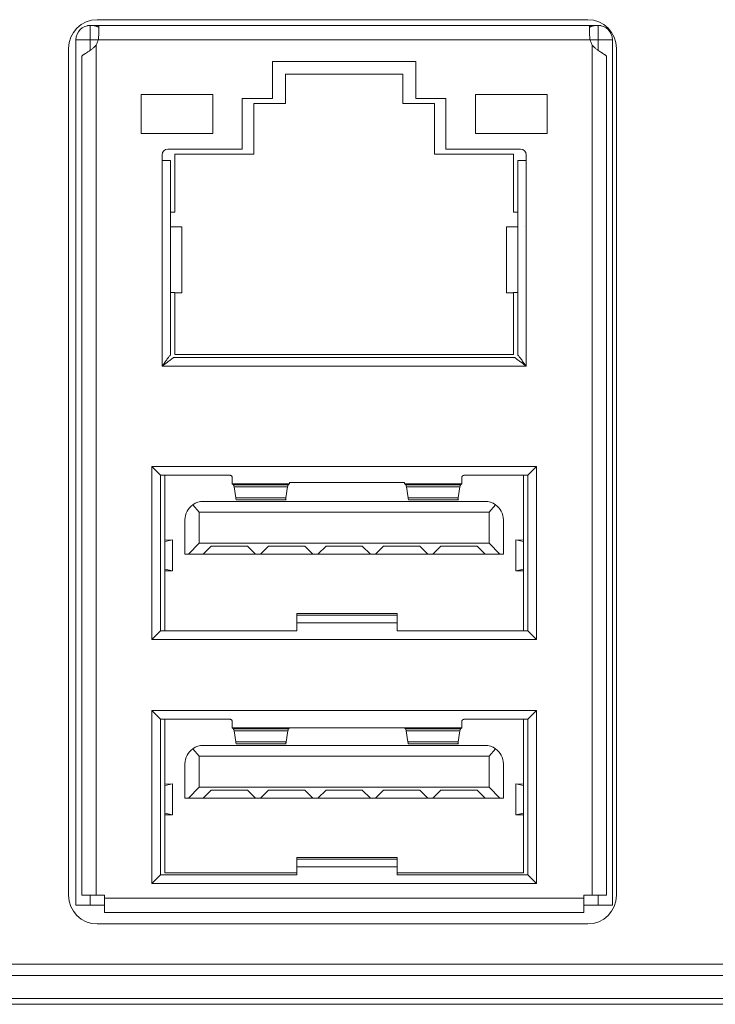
# Model space of a CAD drawing. Header units: millimetres. Extents: x 10908 to 11424, y -3584 to -2973.
# Tile 25 of 50: x 11171 to 11196, y -3507 to -3472. Entities that reach past the tile are written whole.
import ezdxf

# ---------------------------------------------------------------- set-up
doc = ezdxf.new("R2010")
doc.units = ezdxf.units.MM
doc.layers.add('1', color=7, linetype='Continuous', true_color=0xffffff)

msp = doc.modelspace()

# ---------------------------------------------------------------- linework, layer by layer
at = {"layer": '1', "color": 7, "linetype": 'Continuous', "lineweight": 18}
for p, q in [((11174.106, -3472.334), (11191.206, -3472.334)), ((11173.764, -3472.534), (11173.864, -3472.534)), ((11173.764, -3472.544), (11173.764, -3472.534)), ((11173.916, -3472.534), (11173.864, -3472.534)), ((11173.864, -3472.534), (11173.864, -3473.034)), ((11173.916, -3472.534), (11174.164, -3472.534)), ((11174.164, -3472.534), (11191.264, -3472.534)), ((11174.164, -3472.534), (11174.164, -3472.749)), ((11191.264, -3472.534), (11191.512, -3472.534)), ((11191.264, -3472.749), (11191.264, -3472.534)), ((11191.564, -3472.534), (11191.512, -3472.534)), ((11191.564, -3472.534), (11191.664, -3472.534)), ((11191.564, -3472.534), (11191.564, -3473.034)), ((11191.664, -3472.534), (11191.664, -3472.544)), ((11173.364, -3473.034), (11173.364, -3503.184)), ((11173.864, -3473.034), (11173.364, -3473.034)), ((11173.864, -3473.034), (11174.139, -3473.034)), ((11173.864, -3473.034), (11173.864, -3473.397)), ((11174.139, -3473.034), (11191.29, -3473.034)), ((11191.29, -3473.034), (11191.564, -3473.034)), ((11192.064, -3473.034), (11191.564, -3473.034)), ((11192.064, -3473.034), (11192.064, -3503.184)), ((11173.106, -3502.834), (11173.106, -3473.334)), ((11174.064, -3502.834), (11174.064, -3473.221)), ((11191.364, -3502.834), (11191.364, -3473.221)), ((11192.206, -3473.334), (11192.206, -3502.834)), ((11173.57, -3502.834), (11173.57, -3473.6)), ((11180.214, -3475.074), (11180.214, -3473.786)), ((11180.214, -3473.786), (11185.214, -3473.786)), ((11185.214, -3473.786), (11185.214, -3475.074)), ((11191.859, -3473.6), (11191.859, -3502.834)), ((11180.669, -3475.254), (11180.669, -3474.234)), ((11180.669, -3474.234), (11184.759, -3474.234)), ((11184.759, -3474.234), (11184.759, -3475.254)), ((11175.634, -3474.944), (11178.134, -3474.944)), ((11175.634, -3474.944), (11175.634, -3476.294)), ((11178.134, -3474.944), (11178.134, -3476.294)), ((11179.164, -3476.844), (11179.164, -3475.074)), ((11179.164, -3475.074), (11180.214, -3475.074)), ((11179.564, -3477.024), (11179.564, -3475.254)), ((11179.564, -3475.254), (11180.669, -3475.254)), ((11184.759, -3475.254), (11185.864, -3475.254)), ((11185.214, -3475.074), (11186.264, -3475.074)), ((11185.864, -3475.254), (11185.864, -3477.024)), ((11186.264, -3475.074), (11186.264, -3476.844)), ((11187.294, -3474.944), (11187.294, -3476.294)), ((11187.294, -3474.944), (11189.794, -3474.944)), ((11189.794, -3474.944), (11189.794, -3476.294)), ((11175.634, -3476.294), (11178.134, -3476.294)), ((11187.294, -3476.294), (11189.794, -3476.294)), ((11176.564, -3476.844), (11179.164, -3476.844)), ((11186.264, -3476.844), (11188.864, -3476.844)), ((11176.364, -3477.244), (11176.364, -3477.044)), ((11176.664, -3477.244), (11176.364, -3477.244)), ((11176.364, -3484.404), (11176.364, -3477.244)), ((11176.664, -3479.554), (11176.664, -3477.244)), ((11176.814, -3479.034), (11176.814, -3477.024)), ((11176.814, -3477.024), (11179.564, -3477.024)), ((11185.864, -3477.024), (11188.614, -3477.024)), ((11188.614, -3477.024), (11188.614, -3479.034)), ((11189.064, -3477.244), (11188.764, -3477.244)), ((11188.764, -3477.244), (11188.764, -3479.554)), ((11189.064, -3477.044), (11189.064, -3477.244)), ((11189.064, -3477.244), (11189.064, -3484.404)), ((11176.664, -3479.034), (11176.814, -3479.034)), ((11188.614, -3479.034), (11188.764, -3479.034)), ((11176.661, -3481.854), (11176.661, -3479.554)), ((11177.055, -3479.554), (11176.667, -3479.554)), ((11177.055, -3481.854), (11177.055, -3479.554)), ((11188.373, -3481.854), (11188.373, -3479.554)), ((11188.373, -3479.554), (11188.761, -3479.554)), ((11188.767, -3479.554), (11188.767, -3481.854)), ((11176.664, -3484.004), (11176.664, -3481.854)), ((11176.671, -3481.834), (11176.814, -3481.834)), ((11176.671, -3481.834), (11176.671, -3481.854)), ((11176.814, -3483.994), (11176.814, -3481.834)), ((11176.814, -3481.854), (11177.055, -3481.854)), ((11188.614, -3481.854), (11188.373, -3481.854)), ((11188.757, -3481.834), (11188.614, -3481.834)), ((11188.614, -3481.834), (11188.614, -3483.994)), ((11188.757, -3481.854), (11188.757, -3481.834)), ((11188.764, -3481.854), (11188.764, -3484.004)), ((11188.664, -3484.104), (11176.764, -3484.104)), ((11188.614, -3483.994), (11176.814, -3483.994)), ((11189.064, -3484.404), (11176.364, -3484.404)), ((11176.014, -3487.904), (11176.314, -3488.204)), ((11176.014, -3493.924), (11176.014, -3487.904)), ((11176.014, -3487.904), (11189.414, -3487.904)), ((11189.414, -3487.904), (11189.114, -3488.204)), ((11189.414, -3487.904), (11189.414, -3493.924)), ((11176.314, -3493.624), (11176.314, -3488.204)), ((11176.314, -3488.204), (11178.718, -3488.204)), ((11176.464, -3493.624), (11176.464, -3488.204)), ((11178.814, -3488.283), (11178.814, -3488.503)), ((11186.814, -3488.503), (11186.814, -3488.283)), ((11186.91, -3488.204), (11189.114, -3488.204)), ((11188.964, -3488.204), (11188.964, -3493.624)), ((11189.114, -3488.204), (11189.114, -3493.624)), ((11178.857, -3488.539), (11178.814, -3488.503)), ((11178.814, -3488.503), (11180.801, -3488.503)), ((11180.761, -3488.539), (11178.857, -3488.539)), ((11178.937, -3488.992), (11178.877, -3488.609)), ((11180.742, -3488.609), (11178.877, -3488.609)), ((11180.742, -3488.609), (11180.685, -3488.992)), ((11180.801, -3488.503), (11180.761, -3488.539)), ((11180.814, -3488.451), (11184.814, -3488.451)), ((11184.867, -3488.539), (11184.827, -3488.503)), ((11184.827, -3488.503), (11186.814, -3488.503)), ((11186.772, -3488.539), (11184.867, -3488.539)), ((11184.944, -3488.992), (11184.886, -3488.609)), ((11186.752, -3488.609), (11184.886, -3488.609)), ((11186.752, -3488.609), (11186.691, -3488.992)), ((11186.814, -3488.503), (11186.772, -3488.539)), ((11180.685, -3488.992), (11178.937, -3488.992)), ((11186.691, -3488.992), (11184.944, -3488.992)), ((11177.436, -3489.231), (11177.664, -3489.489)), ((11177.804, -3489.114), (11187.624, -3489.114)), ((11178.96, -3489.064), (11180.689, -3489.064)), ((11184.966, -3489.064), (11186.696, -3489.064)), ((11187.764, -3489.489), (11187.992, -3489.231)), ((11177.664, -3489.489), (11177.664, -3490.574)), ((11177.664, -3489.489), (11187.764, -3489.489)), ((11187.764, -3489.489), (11187.764, -3490.574)), ((11177.164, -3490.954), (11177.164, -3489.754)), ((11188.264, -3489.754), (11188.264, -3490.954)), ((11176.726, -3490.452), (11176.464, -3490.46)), ((11176.726, -3490.452), (11176.467, -3490.512)), ((11176.726, -3491.535), (11176.726, -3490.452)), ((11177.284, -3490.954), (11177.664, -3490.574)), ((11177.664, -3490.574), (11187.764, -3490.574)), ((11178.082, -3490.674), (11177.802, -3490.954)), ((11179.347, -3490.674), (11178.082, -3490.674)), ((11179.347, -3490.674), (11179.627, -3490.954)), ((11180.082, -3490.674), (11179.802, -3490.954)), ((11181.347, -3490.674), (11180.082, -3490.674)), ((11181.347, -3490.674), (11181.627, -3490.954)), ((11181.802, -3490.954), (11182.082, -3490.674)), ((11183.347, -3490.674), (11182.082, -3490.674)), ((11183.347, -3490.674), (11183.627, -3490.954)), ((11184.082, -3490.674), (11183.802, -3490.954)), ((11185.347, -3490.674), (11184.082, -3490.674)), ((11185.347, -3490.674), (11185.627, -3490.954)), ((11186.082, -3490.674), (11185.802, -3490.954)), ((11187.347, -3490.674), (11186.082, -3490.674)), ((11187.347, -3490.674), (11187.627, -3490.954)), ((11187.764, -3490.574), (11188.144, -3490.954)), ((11188.964, -3490.46), (11188.703, -3490.452)), ((11188.703, -3491.535), (11188.703, -3490.452)), ((11188.703, -3490.452), (11188.961, -3490.512)), ((11177.164, -3490.954), (11177.284, -3490.954)), ((11177.802, -3490.954), (11177.284, -3490.954)), ((11177.802, -3490.954), (11179.627, -3490.954)), ((11179.802, -3490.954), (11179.627, -3490.954)), ((11179.802, -3490.954), (11181.627, -3490.954)), ((11181.802, -3490.954), (11181.627, -3490.954)), ((11181.802, -3490.954), (11183.627, -3490.954)), ((11183.802, -3490.954), (11183.627, -3490.954)), ((11183.802, -3490.954), (11185.627, -3490.954)), ((11185.802, -3490.954), (11185.627, -3490.954)), ((11185.802, -3490.954), (11187.627, -3490.954)), ((11188.144, -3490.954), (11187.627, -3490.954)), ((11188.144, -3490.954), (11188.264, -3490.954)), ((11176.726, -3491.535), (11176.464, -3491.528)), ((11176.467, -3491.476), (11176.726, -3491.535)), ((11188.961, -3491.476), (11188.703, -3491.535)), ((11188.964, -3491.528), (11188.703, -3491.535)), ((11181.064, -3493.014), (11181.064, -3493.075)), ((11184.564, -3493.014), (11181.064, -3493.014)), ((11181.064, -3493.075), (11181.064, -3493.342)), ((11184.564, -3493.075), (11181.064, -3493.075)), ((11184.564, -3493.075), (11184.564, -3493.014)), ((11184.564, -3493.342), (11184.564, -3493.075)), ((11184.564, -3493.342), (11181.064, -3493.342)), ((11181.064, -3493.342), (11181.064, -3493.624)), ((11184.564, -3493.624), (11184.564, -3493.342)), ((11176.314, -3493.624), (11176.014, -3493.924)), ((11181.064, -3493.624), (11176.314, -3493.624)), ((11189.114, -3493.624), (11184.564, -3493.624)), ((11189.414, -3493.924), (11189.114, -3493.624)), ((11189.414, -3493.924), (11176.014, -3493.924)), ((11176.014, -3496.404), (11176.314, -3496.704)), ((11176.014, -3502.424), (11176.014, -3496.404)), ((11176.014, -3496.404), (11189.414, -3496.404)), ((11189.414, -3496.404), (11189.114, -3496.704)), ((11189.414, -3496.404), (11189.414, -3502.424)), ((11176.314, -3496.704), (11178.718, -3496.704)), ((11176.314, -3502.124), (11176.314, -3496.704)), ((11176.464, -3502.054), (11176.464, -3496.704)), ((11178.814, -3496.783), (11178.814, -3497.003)), ((11186.814, -3497.003), (11186.814, -3496.783)), ((11186.91, -3496.704), (11189.114, -3496.704)), ((11188.964, -3496.704), (11188.964, -3502.054)), ((11189.114, -3496.704), (11189.114, -3502.124)), ((11178.857, -3497.039), (11178.814, -3497.003)), ((11178.814, -3497.003), (11180.814, -3497.003)), ((11180.772, -3497.039), (11178.857, -3497.039)), ((11178.937, -3497.492), (11178.877, -3497.109)), ((11180.752, -3497.109), (11178.877, -3497.109)), ((11180.752, -3497.109), (11180.691, -3497.492)), ((11180.814, -3497.003), (11180.772, -3497.039)), ((11180.814, -3497.003), (11184.814, -3497.003)), ((11184.857, -3497.039), (11184.814, -3497.003)), ((11184.814, -3497.003), (11186.814, -3497.003)), ((11186.772, -3497.039), (11184.857, -3497.039)), ((11184.937, -3497.492), (11184.877, -3497.109)), ((11186.752, -3497.109), (11184.877, -3497.109)), ((11186.752, -3497.109), (11186.691, -3497.492)), ((11186.814, -3497.003), (11186.772, -3497.039)), ((11180.691, -3497.492), (11178.937, -3497.492)), ((11178.96, -3497.564), (11180.696, -3497.564)), ((11186.691, -3497.492), (11184.937, -3497.492)), ((11184.96, -3497.564), (11186.696, -3497.564)), ((11177.436, -3497.731), (11177.664, -3497.989)), ((11177.804, -3497.614), (11187.624, -3497.614)), ((11187.764, -3497.989), (11187.992, -3497.731)), ((11177.164, -3499.454), (11177.164, -3498.254)), ((11177.664, -3497.989), (11187.764, -3497.989)), ((11177.664, -3497.989), (11177.664, -3499.074)), ((11187.764, -3497.989), (11187.764, -3499.074)), ((11188.264, -3498.254), (11188.264, -3499.454)), ((11176.726, -3498.952), (11176.464, -3498.96)), ((11176.726, -3498.952), (11176.467, -3499.012)), ((11176.726, -3500.035), (11176.726, -3498.952)), ((11177.284, -3499.454), (11177.664, -3499.074)), ((11177.664, -3499.074), (11187.764, -3499.074)), ((11178.082, -3499.174), (11177.802, -3499.454)), ((11179.347, -3499.174), (11178.082, -3499.174)), ((11179.347, -3499.174), (11179.627, -3499.454)), ((11180.082, -3499.174), (11179.802, -3499.454)), ((11181.347, -3499.174), (11180.082, -3499.174)), ((11181.347, -3499.174), (11181.627, -3499.454)), ((11182.082, -3499.174), (11181.802, -3499.454)), ((11183.347, -3499.174), (11182.082, -3499.174)), ((11183.347, -3499.174), (11183.627, -3499.454)), ((11184.082, -3499.174), (11183.802, -3499.454)), ((11185.347, -3499.174), (11184.082, -3499.174)), ((11185.347, -3499.174), (11185.627, -3499.454)), ((11186.082, -3499.174), (11185.802, -3499.454)), ((11187.347, -3499.174), (11186.082, -3499.174)), ((11187.347, -3499.174), (11187.627, -3499.454)), ((11187.764, -3499.074), (11188.144, -3499.454)), ((11188.703, -3500.035), (11188.703, -3498.952)), ((11188.964, -3498.96), (11188.703, -3498.952)), ((11188.703, -3498.952), (11188.961, -3499.012)), ((11177.164, -3499.454), (11177.284, -3499.454)), ((11177.802, -3499.454), (11177.284, -3499.454)), ((11177.802, -3499.454), (11179.627, -3499.454)), ((11179.802, -3499.454), (11179.627, -3499.454)), ((11179.802, -3499.454), (11181.627, -3499.454)), ((11181.802, -3499.454), (11181.627, -3499.454)), ((11181.802, -3499.454), (11183.627, -3499.454)), ((11183.802, -3499.454), (11183.627, -3499.454)), ((11183.802, -3499.454), (11185.627, -3499.454)), ((11185.802, -3499.454), (11185.627, -3499.454)), ((11185.802, -3499.454), (11187.627, -3499.454)), ((11188.144, -3499.454), (11187.627, -3499.454)), ((11188.144, -3499.454), (11188.264, -3499.454)), ((11176.726, -3500.035), (11176.464, -3500.028)), ((11176.467, -3499.976), (11176.726, -3500.035)), ((11188.961, -3499.976), (11188.703, -3500.035)), ((11188.964, -3500.028), (11188.703, -3500.035)), ((11181.064, -3501.514), (11181.064, -3501.575)), ((11184.564, -3501.514), (11181.064, -3501.514)), ((11181.064, -3501.575), (11181.064, -3501.842)), ((11184.564, -3501.575), (11181.064, -3501.575)), ((11184.564, -3501.575), (11184.564, -3501.514)), ((11184.564, -3501.842), (11184.564, -3501.575)), ((11184.564, -3501.842), (11181.064, -3501.842)), ((11181.064, -3501.842), (11181.064, -3502.124)), ((11184.564, -3502.124), (11184.564, -3501.842)), ((11176.314, -3502.124), (11176.014, -3502.424)), ((11181.064, -3502.124), (11176.314, -3502.124)), ((11181.064, -3502.054), (11176.464, -3502.054)), ((11188.964, -3502.054), (11184.564, -3502.054)), ((11189.114, -3502.124), (11184.564, -3502.124)), ((11189.414, -3502.424), (11189.114, -3502.124)), ((11189.414, -3502.424), (11176.014, -3502.424)), ((11173.57, -3502.834), (11174.064, -3502.834)), ((11173.864, -3502.834), (11173.864, -3503.184)), ((11174.064, -3502.834), (11174.364, -3502.834)), ((11174.364, -3502.834), (11174.364, -3502.934)), ((11174.364, -3502.934), (11174.364, -3503.434)), ((11174.364, -3502.934), (11191.064, -3502.934)), ((11191.064, -3502.834), (11191.064, -3502.934)), ((11191.064, -3502.834), (11191.364, -3502.834)), ((11191.064, -3503.434), (11191.064, -3502.934)), ((11191.364, -3502.834), (11191.859, -3502.834)), ((11191.564, -3503.184), (11191.564, -3502.834)), ((11173.364, -3503.184), (11173.864, -3503.184)), ((11173.864, -3503.184), (11174.364, -3503.184)), ((11191.064, -3503.184), (11191.564, -3503.184)), ((11191.564, -3503.184), (11192.064, -3503.184)), ((11174.364, -3503.434), (11191.064, -3503.434)), ((11191.206, -3503.834), (11174.106, -3503.834)), ((11130.75, -3505.234), (11215.162, -3505.234)), ((11082.556, -3505.634), (11271.956, -3505.634)), ((11283.206, -3506.434), (11075.606, -3506.434)), ((11283.206, -3506.634), (11075.606, -3506.634))]:
    msp.add_line(p, q, dxfattribs=at)
for centre, radius, start, end in [((11174.106, -3473.334), 1, 90, 180), ((11191.206, -3473.334), 1, 0, 90), ((11173.864, -3473.034), 0.5, 90, 180), ((11191.564, -3473.034), 0.5, 0, 90), ((11173.364, -3472.834), 0.8, 331.045, 345.5225), ((11192.064, -3472.834), 0.8, 194.4775, 208.955), ((11176.564, -3477.044), 0.2, 90, 180), ((11188.864, -3477.044), 0.2, 0, 90), ((11177.804, -3489.754), 0.64, 125.1367, 180), ((11177.804, -3489.754), 0.64, 90, 125.1367), ((11187.624, -3489.754), 0.64, 54.8633, 90), ((11187.624, -3489.754), 0.64, 0, 54.8633), ((11177.804, -3498.254), 0.64, 125.1367, 180), ((11177.804, -3498.254), 0.64, 90, 125.1367), ((11187.624, -3498.254), 0.64, 54.8633, 90), ((11187.624, -3498.254), 0.64, 0, 54.8633), ((11174.106, -3502.834), 1, 180, 270), ((11191.206, -3502.834), 1, 270, 0)]:
    msp.add_arc(centre, radius, start, end, dxfattribs=at)
for points in [[(11174.164, -3472.6), (11174.088, -3472.556), (11174.004, -3472.534), (11173.916, -3472.534)], [(11191.512, -3472.534), (11191.424, -3472.534), (11191.34, -3472.556), (11191.264, -3472.6)]]:
    msp.add_rational_spline(points, [1, 0.977739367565, 0.977739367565, 1], degree=3, dxfattribs=at)
for points, knots in [([(11174.164, -3472.749), (11174.164, -3472.77), (11174.164, -3472.792), (11174.162, -3472.837), (11174.16, -3472.86), (11174.156, -3472.908), (11174.153, -3472.933), (11174.147, -3472.983), (11174.143, -3473.009), (11174.139, -3473.034)], [0, 0, 0, 0, 0.25, 0.25, 0.5, 0.5, 0.75, 0.75, 1, 1, 1, 1]), ([(11191.29, -3473.034), (11191.285, -3473.009), (11191.278, -3472.959), (11191.273, -3472.91), (11191.268, -3472.862), (11191.267, -3472.838), (11191.265, -3472.792), (11191.264, -3472.77), (11191.264, -3472.749)], [0, 0, 0, 0, 0.25, 0.5, 0.5, 0.75, 0.75, 1, 1, 1, 1]), ([(11174.064, -3473.221), (11174.042, -3473.248), (11174.018, -3473.272), (11173.981, -3473.307), (11173.969, -3473.319), (11173.943, -3473.341), (11173.93, -3473.351), (11173.89, -3473.382), (11173.864, -3473.401), (11173.826, -3473.428), (11173.813, -3473.436), (11173.788, -3473.453), (11173.775, -3473.461), (11173.738, -3473.484), (11173.715, -3473.498), (11173.684, -3473.518), (11173.673, -3473.524), (11173.654, -3473.536), (11173.645, -3473.542), (11173.62, -3473.558), (11173.606, -3473.568), (11173.589, -3473.581), (11173.584, -3473.585), (11173.576, -3473.593), (11173.572, -3473.596), (11173.57, -3473.6)], [0, 0, 0, 0, 0.125, 0.125, 0.1875, 0.1875, 0.25, 0.25, 0.375, 0.375, 0.4375, 0.4375, 0.5, 0.5, 0.625, 0.625, 0.6875, 0.6875, 0.75, 0.75, 0.875, 0.875, 0.9375, 0.9375, 1, 1, 1, 1]), ([(11191.859, -3473.6), (11191.854, -3473.593), (11191.845, -3473.585), (11191.829, -3473.572), (11191.822, -3473.568), (11191.808, -3473.558), (11191.8, -3473.553), (11191.775, -3473.537), (11191.756, -3473.525), (11191.724, -3473.505), (11191.713, -3473.498), (11191.69, -3473.484), (11191.678, -3473.477), (11191.641, -3473.454), (11191.616, -3473.437), (11191.577, -3473.41), (11191.564, -3473.401), (11191.538, -3473.382), (11191.524, -3473.372), (11191.485, -3473.341), (11191.46, -3473.319), (11191.423, -3473.284), (11191.41, -3473.272), (11191.387, -3473.247), (11191.375, -3473.234), (11191.364, -3473.221)], [0, 0, 0, 0, 0.125, 0.125, 0.1875, 0.1875, 0.25, 0.25, 0.375, 0.375, 0.4375, 0.4375, 0.5, 0.5, 0.625, 0.625, 0.6875, 0.6875, 0.75, 0.75, 0.875, 0.875, 0.9375, 0.9375, 1, 1, 1, 1]), ([(11176.364, -3484.404), (11176.414, -3484.338), (11176.493, -3484.233), (11176.584, -3484.101), (11176.65, -3484.02), (11176.66, -3484.009), (11176.664, -3484.004)], [0, 0, 0, 0, 0.385758, 0.617395, 0.822547, 1, 1, 1, 1]), ([(11176.764, -3484.104), (11176.762, -3484.106), (11176.757, -3484.11), (11176.72, -3484.139), (11176.655, -3484.191), (11176.532, -3484.278), (11176.428, -3484.356), (11176.364, -3484.404)], [0, 0, 0, 0, 0.115132, 0.242208, 0.389025, 0.627188, 1, 1, 1, 1]), ([(11189.064, -3484.404), (11188.998, -3484.354), (11188.892, -3484.274), (11188.759, -3484.183), (11188.679, -3484.118), (11188.669, -3484.108), (11188.664, -3484.104)], [0, 0, 0, 0, 0.388201, 0.619613, 0.824026, 1, 1, 1, 1]), ([(11188.764, -3484.004), (11188.766, -3484.006), (11188.77, -3484.011), (11188.799, -3484.048), (11188.851, -3484.113), (11188.938, -3484.236), (11189.017, -3484.34), (11189.064, -3484.404)], [0, 0, 0, 0, 0.114897, 0.241877, 0.388768, 0.626977, 1, 1, 1, 1]), ([(11178.718, -3488.204), (11178.725, -3488.204), (11178.731, -3488.204), (11178.743, -3488.207), (11178.749, -3488.208), (11178.761, -3488.212), (11178.766, -3488.215), (11178.777, -3488.221), (11178.782, -3488.224), (11178.791, -3488.232), (11178.795, -3488.236), (11178.802, -3488.245), (11178.805, -3488.249), (11178.809, -3488.259), (11178.811, -3488.263), (11178.814, -3488.273), (11178.814, -3488.278), (11178.814, -3488.283)], [0, 0, 0, 0, 0.125, 0.125, 0.25, 0.25, 0.375, 0.375, 0.5, 0.5, 0.625, 0.625, 0.75, 0.75, 0.875, 0.875, 1, 1, 1, 1]), ([(11186.814, -3488.283), (11186.814, -3488.278), (11186.815, -3488.273), (11186.817, -3488.264), (11186.819, -3488.259), (11186.824, -3488.249), (11186.827, -3488.245), (11186.834, -3488.236), (11186.838, -3488.232), (11186.847, -3488.224), (11186.851, -3488.221), (11186.862, -3488.215), (11186.867, -3488.212), (11186.879, -3488.208), (11186.885, -3488.207), (11186.897, -3488.204), (11186.904, -3488.204), (11186.91, -3488.204)], [0, 0, 0, 0, 0.125, 0.125, 0.25, 0.25, 0.375, 0.375, 0.5, 0.5, 0.625, 0.625, 0.75, 0.75, 0.875, 0.875, 1, 1, 1, 1]), ([(11178.877, -3488.609), (11178.873, -3488.589), (11178.87, -3488.573), (11178.863, -3488.549), (11178.86, -3488.542), (11178.857, -3488.539)], [0, 0, 0, 0, 0.493189, 0.493189, 1, 1, 1, 1]), ([(11180.761, -3488.539), (11180.758, -3488.542), (11180.755, -3488.549), (11180.748, -3488.572), (11180.745, -3488.588), (11180.742, -3488.609)], [0, 0, 0, 0, 0.493188, 0.493188, 1, 1, 1, 1]), ([(11180.801, -3488.503), (11180.803, -3488.501), (11180.806, -3488.496), (11180.809, -3488.483), (11180.81, -3488.477), (11180.812, -3488.465), (11180.813, -3488.458), (11180.814, -3488.451)], [0, 0, 0, 0, 0.5, 0.5, 0.75, 0.75, 1, 1, 1, 1]), ([(11184.814, -3488.451), (11184.816, -3488.466), (11184.818, -3488.478), (11184.822, -3488.491), (11184.823, -3488.495), (11184.825, -3488.5), (11184.826, -3488.502), (11184.827, -3488.503)], [0, 0, 0, 0, 0.5, 0.5, 0.75, 0.75, 1, 1, 1, 1]), ([(11184.886, -3488.609), (11184.883, -3488.589), (11184.88, -3488.573), (11184.874, -3488.549), (11184.871, -3488.542), (11184.867, -3488.539)], [0, 0, 0, 0, 0.493187, 0.493187, 1, 1, 1, 1]), ([(11186.772, -3488.539), (11186.768, -3488.542), (11186.765, -3488.549), (11186.758, -3488.572), (11186.755, -3488.588), (11186.752, -3488.609)], [0, 0, 0, 0, 0.49319, 0.49319, 1, 1, 1, 1]), ([(11178.937, -3488.992), (11178.941, -3489.016), (11178.945, -3489.034), (11178.95, -3489.052), (11178.952, -3489.056), (11178.956, -3489.062), (11178.958, -3489.064), (11178.96, -3489.064)], [0, 0, 0, 0, 0.5, 0.5, 0.75, 0.75, 1, 1, 1, 1]), ([(11180.663, -3489.064), (11180.666, -3489.064), (11180.67, -3489.058), (11180.676, -3489.04), (11180.677, -3489.032), (11180.681, -3489.015), (11180.683, -3489.004), (11180.685, -3488.992)], [0, 0, 0, 0, 0.5, 0.5, 0.75, 0.75, 1, 1, 1, 1]), ([(11184.944, -3488.992), (11184.947, -3489.016), (11184.951, -3489.034), (11184.956, -3489.052), (11184.958, -3489.056), (11184.962, -3489.062), (11184.964, -3489.064), (11184.966, -3489.064)], [0, 0, 0, 0, 0.5, 0.5, 0.75, 0.75, 1, 1, 1, 1]), ([(11186.668, -3489.064), (11186.672, -3489.064), (11186.676, -3489.058), (11186.682, -3489.04), (11186.684, -3489.032), (11186.687, -3489.015), (11186.689, -3489.004), (11186.691, -3488.992)], [0, 0, 0, 0, 0.5, 0.5, 0.75, 0.75, 1, 1, 1, 1]), ([(11178.718, -3496.704), (11178.725, -3496.704), (11178.731, -3496.704), (11178.743, -3496.707), (11178.749, -3496.708), (11178.761, -3496.712), (11178.766, -3496.715), (11178.777, -3496.721), (11178.782, -3496.724), (11178.791, -3496.732), (11178.795, -3496.736), (11178.802, -3496.745), (11178.805, -3496.749), (11178.809, -3496.759), (11178.811, -3496.763), (11178.814, -3496.773), (11178.814, -3496.778), (11178.814, -3496.783)], [0, 0, 0, 0, 0.125, 0.125, 0.25, 0.25, 0.375, 0.375, 0.5, 0.5, 0.625, 0.625, 0.75, 0.75, 0.875, 0.875, 1, 1, 1, 1]), ([(11186.814, -3496.783), (11186.814, -3496.778), (11186.815, -3496.773), (11186.817, -3496.764), (11186.819, -3496.759), (11186.824, -3496.749), (11186.827, -3496.745), (11186.834, -3496.736), (11186.838, -3496.732), (11186.847, -3496.724), (11186.851, -3496.721), (11186.862, -3496.715), (11186.867, -3496.712), (11186.879, -3496.708), (11186.885, -3496.707), (11186.897, -3496.704), (11186.904, -3496.704), (11186.91, -3496.704)], [0, 0, 0, 0, 0.125, 0.125, 0.25, 0.25, 0.375, 0.375, 0.5, 0.5, 0.625, 0.625, 0.75, 0.75, 0.875, 0.875, 1, 1, 1, 1]), ([(11178.877, -3497.109), (11178.873, -3497.089), (11178.87, -3497.073), (11178.863, -3497.049), (11178.86, -3497.042), (11178.857, -3497.039)], [0, 0, 0, 0, 0.493189, 0.493189, 1, 1, 1, 1]), ([(11180.772, -3497.039), (11180.768, -3497.042), (11180.765, -3497.049), (11180.758, -3497.072), (11180.755, -3497.088), (11180.752, -3497.109)], [0, 0, 0, 0, 0.49319, 0.49319, 1, 1, 1, 1]), ([(11184.877, -3497.109), (11184.873, -3497.089), (11184.87, -3497.073), (11184.863, -3497.049), (11184.86, -3497.042), (11184.857, -3497.039)], [0, 0, 0, 0, 0.493189, 0.493189, 1, 1, 1, 1]), ([(11186.772, -3497.039), (11186.768, -3497.042), (11186.765, -3497.049), (11186.758, -3497.072), (11186.755, -3497.088), (11186.752, -3497.109)], [0, 0, 0, 0, 0.49319, 0.49319, 1, 1, 1, 1]), ([(11178.937, -3497.492), (11178.941, -3497.516), (11178.945, -3497.534), (11178.95, -3497.552), (11178.952, -3497.556), (11178.956, -3497.562), (11178.958, -3497.564), (11178.96, -3497.564)], [0, 0, 0, 0, 0.5, 0.5, 0.75, 0.75, 1, 1, 1, 1]), ([(11180.668, -3497.564), (11180.672, -3497.564), (11180.676, -3497.558), (11180.682, -3497.54), (11180.684, -3497.532), (11180.687, -3497.515), (11180.689, -3497.504), (11180.691, -3497.492)], [0, 0, 0, 0, 0.5, 0.5, 0.75, 0.75, 1, 1, 1, 1]), ([(11184.937, -3497.492), (11184.941, -3497.516), (11184.945, -3497.534), (11184.95, -3497.552), (11184.952, -3497.556), (11184.956, -3497.562), (11184.958, -3497.564), (11184.96, -3497.564)], [0, 0, 0, 0, 0.5, 0.5, 0.75, 0.75, 1, 1, 1, 1]), ([(11186.668, -3497.564), (11186.672, -3497.564), (11186.676, -3497.558), (11186.682, -3497.54), (11186.684, -3497.532), (11186.687, -3497.515), (11186.689, -3497.504), (11186.691, -3497.492)], [0, 0, 0, 0, 0.5, 0.5, 0.75, 0.75, 1, 1, 1, 1])]:
    msp.add_open_spline(points, degree=3, knots=knots, dxfattribs=at)
for points, degree in [([(11191.564, -3473.4), (11191.564, -3473.278), (11191.564, -3473.156), (11191.564, -3473.034)], 3), ([(11176.667, -3479.554), (11176.661, -3479.554)], 1), ([(11188.764, -3479.554), (11188.764, -3479.554), (11188.765, -3479.554), (11188.767, -3479.554)], 3), ([(11189.014, -3479.554), (11189.015, -3479.554)], 1), ([(11176.664, -3481.854), (11176.664, -3481.854), (11176.663, -3481.854), (11176.661, -3481.854)], 3), ([(11176.667, -3481.854), (11176.671, -3481.854)], 1), ([(11188.757, -3481.854), (11188.761, -3481.854)], 1), ([(11188.767, -3481.854), (11188.765, -3481.854), (11188.764, -3481.854), (11188.764, -3481.854)], 3)]:
    msp.add_open_spline(points, degree=degree, dxfattribs=at)

doc.saveas('drawing.dxf')
